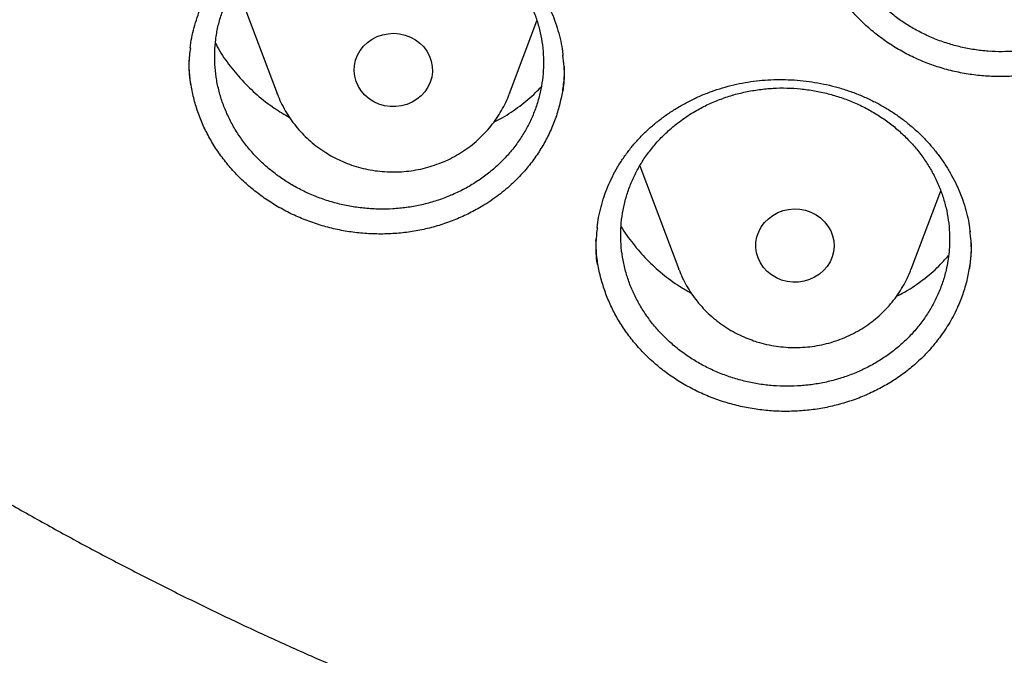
# Model space of a CAD drawing. Header units: millimetres. Extents: x 8 to 795, y 12 to 1770.
# Tile 75 of 136: x 374.43 to 384.5, y 1588.02 to 1594.52. Entities that reach past the tile are written whole.
import ezdxf

# ---------------------------------------------------------------- set-up
doc = ezdxf.new("R2010")
doc.units = ezdxf.units.MM

msp = doc.modelspace()

# ---------------------------------------------------------------- linework, layer by layer
at = {"color": 7, "linetype": 'Continuous', "lineweight": 30}
for p, q in [((376.644, 1594.891), (377.067, 1593.768)), ((379.443, 1593.768), (379.724, 1594.514)), ((377.068, 1593.764), (377.067, 1593.768)), ((379.443, 1593.768), (379.441, 1593.763)), ((380.776, 1593.029), (381.174, 1591.971)), ((383.551, 1591.971), (383.853, 1592.774)), ((380.327, 1592.255), (380.328, 1592.281)), ((381.176, 1591.966), (381.174, 1591.971)), ((383.551, 1591.971), (383.549, 1591.967))]:
    msp.add_line(p, q, dxfattribs=at)
at = {"color": 7, "linetype": 'Continuous', "lineweight": 30, "flags": 128}
for points in [[(378.055, 1593.684), (378.007, 1593.715), (377.964, 1593.752), (377.927, 1593.795), (377.897, 1593.842), (377.875, 1593.893), (377.861, 1593.946), (377.855, 1594), (377.858, 1594.055), (377.869, 1594.109), (377.889, 1594.16), (377.916, 1594.209), (377.951, 1594.253), (377.992, 1594.292), (378.038, 1594.325), (378.09, 1594.351), (378.144, 1594.37), (378.202, 1594.381), (378.26, 1594.385), (378.318, 1594.38), (378.375, 1594.367), (378.429, 1594.347), (378.48, 1594.32), (378.526, 1594.286), (378.566, 1594.246), (378.599, 1594.201), (378.625, 1594.152), (378.643, 1594.1), (378.653, 1594.046), (378.655, 1593.991), (378.647, 1593.937), (378.632, 1593.884), (378.608, 1593.834), (378.577, 1593.787), (378.54, 1593.746), (378.496, 1593.71), (378.446, 1593.68), (378.393, 1593.657), (378.337, 1593.642), (378.279, 1593.635), (378.221, 1593.636), (378.163, 1593.644), (378.108, 1593.661), (378.055, 1593.684)], [(382.226, 1591.86), (382.172, 1591.882), (382.123, 1591.912), (382.079, 1591.948), (382.041, 1591.989), (382.01, 1592.035), (381.986, 1592.086), (381.97, 1592.138), (381.963, 1592.193), (381.964, 1592.247), (381.974, 1592.302), (381.992, 1592.354), (382.018, 1592.403), (382.051, 1592.448), (382.091, 1592.488), (382.136, 1592.522), (382.187, 1592.55), (382.241, 1592.57), (382.298, 1592.583), (382.356, 1592.588), (382.414, 1592.585), (382.471, 1592.574), (382.526, 1592.555), (382.578, 1592.529), (382.625, 1592.496), (382.666, 1592.457), (382.7, 1592.413), (382.728, 1592.365), (382.748, 1592.313), (382.759, 1592.26), (382.762, 1592.205), (382.757, 1592.15), (382.743, 1592.097), (382.721, 1592.046), (382.692, 1591.999), (382.655, 1591.956), (382.612, 1591.919), (382.564, 1591.888), (382.511, 1591.864), (382.456, 1591.848), (382.398, 1591.839), (382.34, 1591.838), (382.282, 1591.845), (382.226, 1591.86)]]:
    msp.add_lwpolyline(points, dxfattribs=at)
at = {"color": 7, "linetype": 'Continuous', "lineweight": 30}
for points, knots in [([(356.404, 1618.228), (356.401, 1618.193), (356.397, 1618.123), (356.39, 1618.006), (356.384, 1617.881), (356.376, 1617.75), (356.368, 1617.609), (356.36, 1617.457), (356.351, 1617.279), (356.343, 1617.07), (356.334, 1616.829), (356.327, 1616.54), (356.322, 1616.199), (356.321, 1615.8), (356.326, 1615.372), (356.337, 1614.912), (356.357, 1614.426), (356.386, 1613.925), (356.423, 1613.42), (356.468, 1612.918), (356.522, 1612.416), (356.583, 1611.917), (356.67, 1611.292), (356.792, 1610.543), (356.959, 1609.673), (357.111, 1608.984), (357.234, 1608.473), (357.319, 1608.138), (357.407, 1607.808), (357.494, 1607.494), (357.578, 1607.202), (357.657, 1606.937), (357.73, 1606.698), (357.797, 1606.485), (357.857, 1606.299), (357.91, 1606.138), (357.955, 1606.004), (357.99, 1605.9), (358.017, 1605.82), (358.041, 1605.751), (358.067, 1605.676), (358.098, 1605.587), (358.135, 1605.483), (358.181, 1605.354), (358.238, 1605.196), (358.308, 1605.009), (358.387, 1604.8), (358.476, 1604.569), (358.576, 1604.316), (358.686, 1604.047), (358.801, 1603.77), (358.963, 1603.392), (359.173, 1602.922), (359.436, 1602.364), (359.735, 1601.758), (360.074, 1601.109), (360.455, 1600.421), (360.847, 1599.753), (361.288, 1599.039), (361.786, 1598.279), (362.348, 1597.475), (362.935, 1596.687), (363.471, 1596.009), (363.952, 1595.43), (364.374, 1594.942), (364.819, 1594.447), (365.288, 1593.946), (365.747, 1593.476), (366.192, 1593.037), (366.62, 1592.629), (367.066, 1592.22), (367.527, 1591.811), (367.942, 1591.457), (368.296, 1591.164), (368.578, 1590.935), (368.842, 1590.726), (369.086, 1590.535), (369.311, 1590.363), (369.507, 1590.216), (369.675, 1590.091), (369.818, 1589.987), (369.945, 1589.894), (370.05, 1589.819), (370.132, 1589.76), (370.19, 1589.718), (370.24, 1589.683), (370.296, 1589.643), (370.372, 1589.59), (370.472, 1589.52), (370.595, 1589.435), (370.74, 1589.336), (370.907, 1589.222), (371.187, 1589.035), (371.575, 1588.782), (372.071, 1588.469), (372.581, 1588.16), (373.104, 1587.854), (373.642, 1587.553), (374.226, 1587.238), (374.861, 1586.913), (375.547, 1586.578), (376.246, 1586.256), (376.987, 1585.934), (377.764, 1585.617), (378.576, 1585.309), (379.383, 1585.024), (380.185, 1584.762), (380.977, 1584.524), (381.758, 1584.308), (382.527, 1584.113), (383.294, 1583.935), (384.138, 1583.759), (385.063, 1583.589), (386.071, 1583.433), (387.082, 1583.304), (388.097, 1583.203), (389.115, 1583.13), (390.134, 1583.084), (391.155, 1583.068), (392.175, 1583.079), (393.195, 1583.119), (394.213, 1583.186), (395.229, 1583.282), (396.242, 1583.406), (397.253, 1583.557), (398.256, 1583.736), (399.25, 1583.941), (400.236, 1584.173), (401.22, 1584.433), (402.128, 1584.701), (402.965, 1584.97), (403.734, 1585.236), (404.508, 1585.524), (405.294, 1585.838), (406.092, 1586.179), (406.9, 1586.547), (407.712, 1586.943), (408.528, 1587.366), (409.189, 1587.731), (409.692, 1588.021), (410.03, 1588.222), (410.348, 1588.414), (410.643, 1588.598), (410.916, 1588.77), (411.166, 1588.932), (411.394, 1589.082), (411.602, 1589.222), (411.786, 1589.347), (411.947, 1589.457), (412.085, 1589.553), (412.204, 1589.637), (412.299, 1589.704), (412.381, 1589.762), (412.463, 1589.821), (412.559, 1589.89), (412.674, 1589.973), (412.805, 1590.069), (412.954, 1590.18), (413.117, 1590.302), (413.289, 1590.432), (413.467, 1590.569), (413.649, 1590.711), (413.907, 1590.915), (414.243, 1591.186), (414.66, 1591.534), (415.092, 1591.907), (415.538, 1592.305), (415.997, 1592.73), (416.42, 1593.136), (416.805, 1593.519), (417.145, 1593.867), (417.475, 1594.216), (417.79, 1594.558), (418.089, 1594.89), (418.386, 1595.231), (418.681, 1595.578), (418.972, 1595.93), (419.242, 1596.266), (419.494, 1596.588), (419.728, 1596.894), (419.946, 1597.185), (420.144, 1597.458), (420.331, 1597.719), (420.517, 1597.985), (420.713, 1598.269), (420.92, 1598.579), (421.139, 1598.915), (421.369, 1599.277), (421.609, 1599.667), (421.858, 1600.084), (422.094, 1600.494), (422.317, 1600.895), (422.526, 1601.283), (422.736, 1601.684), (422.939, 1602.089), (423.138, 1602.498), (423.328, 1602.905), (423.509, 1603.306), (423.674, 1603.687), (423.824, 1604.046), (423.961, 1604.382), (424.084, 1604.697), (424.195, 1604.989), (424.28, 1605.22), (424.342, 1605.391), (424.383, 1605.505), (424.417, 1605.6), (424.443, 1605.677), (424.465, 1605.739), (424.486, 1605.801), (424.512, 1605.877), (424.547, 1605.978), (424.588, 1606.103), (424.646, 1606.276), (424.716, 1606.495), (424.799, 1606.758), (424.884, 1607.038), (424.971, 1607.334), (425.067, 1607.674), (425.171, 1608.063), (425.283, 1608.502), (425.394, 1608.967), (425.495, 1609.42), (425.586, 1609.858), (425.667, 1610.279), (425.744, 1610.713), (425.832, 1611.249), (425.922, 1611.874), (426.007, 1612.576), (426.074, 1613.257), (426.124, 1613.914), (426.159, 1614.548), (426.181, 1615.159), (426.188, 1615.655), (426.189, 1616.044), (426.186, 1616.329), (426.181, 1616.608), (426.174, 1616.875), (426.165, 1617.128), (426.155, 1617.375), (426.144, 1617.614), (426.132, 1617.841), (426.119, 1618.043), (426.11, 1618.17), (426.106, 1618.228)], [0, 0, 0, 0, 0.000951, 0.00193, 0.003036, 0.004253, 0.00557, 0.006974, 0.008466, 0.010552, 0.012788, 0.015174, 0.018604, 0.022304, 0.026272, 0.03051, 0.035109, 0.039809, 0.0445, 0.049182, 0.053854, 0.058517, 0.063171, 0.071403, 0.079606, 0.08778, 0.090983, 0.094182, 0.097376, 0.100428, 0.103231, 0.105785, 0.10809, 0.110147, 0.111955, 0.113514, 0.114824, 0.115886, 0.116546, 0.117156, 0.117891, 0.118757, 0.119771, 0.120935, 0.122551, 0.124388, 0.126447, 0.128728, 0.13123, 0.133951, 0.136743, 0.139516, 0.145262, 0.150923, 0.1565, 0.163835, 0.171017, 0.178053, 0.185051, 0.193962, 0.202877, 0.211797, 0.220722, 0.226386, 0.232222, 0.238234, 0.244421, 0.250785, 0.255992, 0.261311, 0.266742, 0.272286, 0.27791, 0.281398, 0.284647, 0.287657, 0.290428, 0.29296, 0.295254, 0.296996, 0.29857, 0.299975, 0.301212, 0.302031, 0.302668, 0.303134, 0.303663, 0.304513, 0.305603, 0.306932, 0.308499, 0.310306, 0.312352, 0.317473, 0.322689, 0.327986, 0.333366, 0.338829, 0.344373, 0.351014, 0.357768, 0.364616, 0.371408, 0.379162, 0.386804, 0.394332, 0.401748, 0.409052, 0.416116, 0.423071, 0.429942, 0.436807, 0.445722, 0.454637, 0.463552, 0.472466, 0.481381, 0.490295, 0.49921, 0.508124, 0.517039, 0.525953, 0.534868, 0.543782, 0.552714, 0.561687, 0.570523, 0.5794, 0.588318, 0.597277, 0.604345, 0.611477, 0.618749, 0.626162, 0.633856, 0.641697, 0.649684, 0.657818, 0.6661, 0.66977, 0.673275, 0.676573, 0.679664, 0.682548, 0.68518, 0.687613, 0.689846, 0.691879, 0.693552, 0.69506, 0.696371, 0.697452, 0.698185, 0.699064, 0.700127, 0.701375, 0.702837, 0.704492, 0.706336, 0.708286, 0.710293, 0.712359, 0.714483, 0.719094, 0.723957, 0.729073, 0.73444, 0.74006, 0.745932, 0.750271, 0.754723, 0.75908, 0.763275, 0.767308, 0.77118, 0.775537, 0.779669, 0.783578, 0.787262, 0.79079, 0.794084, 0.797145, 0.799974, 0.80285, 0.805987, 0.809384, 0.813035, 0.816945, 0.821115, 0.825545, 0.830235, 0.834102, 0.838129, 0.842317, 0.846532, 0.850561, 0.854837, 0.85888, 0.862688, 0.866263, 0.869603, 0.87271, 0.875584, 0.878223, 0.879511, 0.880626, 0.881559, 0.88231, 0.882879, 0.883358, 0.884118, 0.885104, 0.886317, 0.887757, 0.890141, 0.892693, 0.895393, 0.898242, 0.901239, 0.905195, 0.909383, 0.913804, 0.918457, 0.922275, 0.926237, 0.930343, 0.934543, 0.941328, 0.94789, 0.954228, 0.960343, 0.966236, 0.971905, 0.977351, 0.980059, 0.98271, 0.985301, 0.987816, 0.990158, 0.992312, 0.994612, 0.996657, 0.99845, 1, 1, 1, 1]), ([(358.964, 1612.16), (358.968, 1612.131), (358.989, 1611.947), (359.035, 1611.609), (359.104, 1611.146), (359.181, 1610.684), (359.265, 1610.223), (359.357, 1609.764), (359.456, 1609.306), (359.562, 1608.849), (359.677, 1608.394), (359.798, 1607.94), (359.927, 1607.489), (360.064, 1607.039), (360.207, 1606.591), (360.358, 1606.146), (360.516, 1605.702), (360.682, 1605.261), (360.854, 1604.823), (361.034, 1604.387), (361.221, 1603.953), (361.415, 1603.522), (361.616, 1603.095), (361.824, 1602.67), (362.039, 1602.248), (362.26, 1601.829), (362.489, 1601.414), (362.724, 1601.001), (362.966, 1600.593), (363.215, 1600.187), (363.47, 1599.786), (363.731, 1599.388), (364, 1598.994), (364.274, 1598.604), (364.555, 1598.218), (364.842, 1597.836), (365.136, 1597.458), (365.435, 1597.084), (365.741, 1596.715), (366.053, 1596.35), (366.37, 1595.99), (366.694, 1595.634), (367.023, 1595.283), (367.358, 1594.937), (367.698, 1594.595), (368.044, 1594.259), (368.395, 1593.927), (368.752, 1593.601), (369.114, 1593.28), (369.482, 1592.964), (369.854, 1592.653), (370.232, 1592.348), (370.614, 1592.048), (371.001, 1591.754), (371.393, 1591.466), (371.79, 1591.183), (372.191, 1590.906), (372.597, 1590.634), (373.007, 1590.369), (373.422, 1590.109), (373.84, 1589.855), (374.263, 1589.608), (374.69, 1589.367), (375.12, 1589.131), (375.555, 1588.902), (375.993, 1588.68), (376.434, 1588.463), (376.879, 1588.253), (377.328, 1588.049), (377.78, 1587.852), (378.235, 1587.662), (378.693, 1587.478), (379.154, 1587.3), (379.618, 1587.129), (380.084, 1586.965), (380.553, 1586.808), (381.025, 1586.657), (381.499, 1586.514), (381.975, 1586.377), (382.454, 1586.247), (382.935, 1586.123), (383.417, 1586.007), (383.902, 1585.898), (384.388, 1585.796), (384.876, 1585.7), (385.365, 1585.612), (385.856, 1585.531), (386.348, 1585.457), (386.841, 1585.39), (387.335, 1585.33), (387.83, 1585.277), (388.326, 1585.231), (388.822, 1585.193), (389.319, 1585.161), (389.817, 1585.137), (390.315, 1585.12), (390.813, 1585.11), (391.311, 1585.107), (391.809, 1585.111), (392.307, 1585.123), (392.805, 1585.142), (393.303, 1585.168), (393.8, 1585.201), (394.296, 1585.241), (394.792, 1585.288), (395.287, 1585.343), (395.781, 1585.404), (396.273, 1585.473), (396.765, 1585.549), (397.255, 1585.631), (397.744, 1585.721), (398.232, 1585.818), (398.718, 1585.922), (399.202, 1586.033), (399.684, 1586.151), (400.164, 1586.275), (400.642, 1586.407), (401.118, 1586.545), (401.592, 1586.691), (402.063, 1586.843), (402.531, 1587.002), (402.997, 1587.167), (403.461, 1587.34), (403.921, 1587.519), (404.378, 1587.704), (404.832, 1587.896), (405.284, 1588.095), (405.731, 1588.3), (406.176, 1588.511), (406.617, 1588.729), (407.054, 1588.953), (407.487, 1589.184), (407.917, 1589.421), (408.343, 1589.663), (408.765, 1589.912), (409.182, 1590.167), (409.596, 1590.428), (410.005, 1590.695), (410.41, 1590.968), (410.81, 1591.246), (411.206, 1591.53), (411.597, 1591.82), (411.983, 1592.116), (412.364, 1592.417), (412.74, 1592.723), (413.112, 1593.035), (413.478, 1593.352), (413.839, 1593.674), (414.194, 1594.002), (414.545, 1594.334), (414.889, 1594.672), (415.229, 1595.015), (415.562, 1595.362), (415.89, 1595.714), (416.212, 1596.071), (416.528, 1596.432), (416.839, 1596.798), (417.143, 1597.168), (417.441, 1597.543), (417.733, 1597.922), (418.019, 1598.305), (418.298, 1598.692), (418.572, 1599.083), (418.838, 1599.478), (419.099, 1599.877), (419.352, 1600.279), (419.599, 1600.685), (419.84, 1601.095), (420.074, 1601.508), (420.301, 1601.924), (420.521, 1602.343), (420.734, 1602.766), (420.94, 1603.191), (421.14, 1603.62), (421.332, 1604.051), (421.517, 1604.485), (421.695, 1604.922), (421.866, 1605.361), (422.03, 1605.803), (422.187, 1606.247), (422.336, 1606.693), (422.478, 1607.141), (422.613, 1607.591), (422.74, 1608.043), (422.86, 1608.497), (422.972, 1608.953), (423.077, 1609.41), (423.175, 1609.868), (423.265, 1610.328), (423.347, 1610.789), (423.423, 1611.251), (423.49, 1611.715), (423.537, 1612.07), (423.559, 1612.272), (423.564, 1612.318)], [0, 0, 0, 0, 0.000972, 0.00622, 0.011468, 0.016716, 0.021964, 0.027212, 0.03246, 0.037709, 0.042957, 0.048205, 0.053453, 0.058702, 0.06395, 0.069198, 0.074447, 0.079695, 0.084943, 0.090192, 0.095441, 0.100689, 0.105938, 0.111186, 0.116435, 0.121684, 0.126933, 0.132182, 0.13743, 0.142679, 0.147928, 0.153177, 0.158426, 0.163676, 0.168925, 0.174174, 0.179423, 0.184673, 0.189922, 0.195171, 0.200421, 0.20567, 0.21092, 0.21617, 0.221419, 0.226669, 0.231919, 0.237169, 0.242418, 0.247668, 0.252918, 0.258168, 0.263418, 0.268668, 0.273918, 0.279169, 0.284419, 0.289669, 0.294919, 0.30017, 0.30542, 0.31067, 0.315921, 0.321171, 0.326422, 0.331672, 0.336923, 0.342173, 0.347424, 0.352674, 0.357925, 0.363176, 0.368426, 0.373677, 0.378928, 0.384178, 0.389429, 0.39468, 0.399931, 0.405182, 0.410432, 0.415683, 0.420934, 0.426185, 0.431436, 0.436687, 0.441938, 0.447189, 0.45244, 0.457691, 0.462942, 0.468193, 0.473444, 0.478694, 0.483945, 0.489196, 0.494447, 0.499698, 0.504949, 0.5102, 0.515451, 0.520702, 0.525953, 0.531204, 0.536455, 0.541706, 0.546957, 0.552208, 0.557459, 0.56271, 0.567961, 0.573212, 0.578463, 0.583714, 0.588965, 0.594216, 0.599467, 0.604718, 0.609968, 0.615219, 0.62047, 0.625721, 0.630972, 0.636222, 0.641473, 0.646724, 0.651975, 0.657225, 0.662476, 0.667726, 0.672977, 0.678228, 0.683478, 0.688729, 0.693979, 0.69923, 0.70448, 0.70973, 0.714981, 0.720231, 0.725481, 0.730732, 0.735982, 0.741232, 0.746482, 0.751732, 0.756982, 0.762232, 0.767482, 0.772732, 0.777982, 0.783232, 0.788481, 0.793731, 0.798981, 0.80423, 0.80948, 0.81473, 0.819979, 0.825228, 0.830478, 0.835727, 0.840976, 0.846226, 0.851475, 0.856724, 0.861973, 0.867222, 0.872471, 0.87772, 0.882969, 0.888218, 0.893467, 0.898715, 0.903964, 0.909213, 0.914461, 0.91971, 0.924958, 0.930207, 0.935455, 0.940704, 0.945952, 0.9512, 0.956449, 0.961697, 0.966945, 0.972193, 0.977442, 0.98269, 0.987938, 0.993186, 0.998434, 1, 1, 1, 1]), ([(383.259, 1596.812), (383.227, 1596.781), (383.164, 1596.72), (383.079, 1596.618), (383.002, 1596.509), (382.936, 1596.394), (382.881, 1596.276), (382.838, 1596.154), (382.806, 1596.028), (382.785, 1595.9), (382.777, 1595.771), (382.78, 1595.642), (382.796, 1595.513), (382.823, 1595.385), (382.862, 1595.261), (382.912, 1595.14), (382.973, 1595.022), (383.045, 1594.91), (383.127, 1594.804), (383.217, 1594.705), (383.318, 1594.612), (383.426, 1594.527), (383.542, 1594.451), (383.663, 1594.385), (383.791, 1594.327), (383.923, 1594.28), (384.059, 1594.243), (384.197, 1594.216), (384.339, 1594.2), (384.481, 1594.195), (384.622, 1594.201), (384.761, 1594.218), (384.9, 1594.246), (385.035, 1594.284), (385.166, 1594.332), (385.291, 1594.39), (385.411, 1594.458), (385.524, 1594.535), (385.63, 1594.62), (385.726, 1594.713), (385.815, 1594.814), (385.894, 1594.921), (385.962, 1595.034), (386.019, 1595.15), (386.066, 1595.273), (386.101, 1595.398), (386.124, 1595.525), (386.135, 1595.653), (386.135, 1595.783), (386.123, 1595.912), (386.098, 1596.04), (386.063, 1596.164), (386.015, 1596.287), (385.956, 1596.406), (385.887, 1596.519), (385.808, 1596.627), (385.719, 1596.729), (385.621, 1596.823), (385.515, 1596.91), (385.402, 1596.987), (385.281, 1597.057), (385.154, 1597.117), (385.023, 1597.166), (384.889, 1597.206), (384.75, 1597.235), (384.609, 1597.254), (384.468, 1597.261), (384.327, 1597.258), (384.186, 1597.244), (384.047, 1597.219), (383.911, 1597.183), (383.78, 1597.138), (383.653, 1597.082), (383.521, 1597.01), (383.387, 1596.922), (383.302, 1596.849), (383.259, 1596.812)], [0, 0, 0, 0, 0.013194, 0.02648, 0.040055, 0.053729, 0.066971, 0.080305, 0.093783, 0.107458, 0.120653, 0.134037, 0.147516, 0.161192, 0.174432, 0.187766, 0.201242, 0.214916, 0.228162, 0.241502, 0.254949, 0.268616, 0.281857, 0.29519, 0.30863, 0.322291, 0.335527, 0.348856, 0.362292, 0.375948, 0.389184, 0.402513, 0.415948, 0.429604, 0.442844, 0.456176, 0.469616, 0.483276, 0.496522, 0.509861, 0.523307, 0.536973, 0.550225, 0.56357, 0.577022, 0.590694, 0.603889, 0.617273, 0.630752, 0.644428, 0.65767, 0.671004, 0.684482, 0.698157, 0.711405, 0.724747, 0.738196, 0.751865, 0.765108, 0.778443, 0.791885, 0.805548, 0.818785, 0.832115, 0.845551, 0.859209, 0.872444, 0.885773, 0.899208, 0.912863, 0.926101, 0.939433, 0.95287, 0.966528, 0.983172, 1, 1, 1, 1]), ([(376.981, 1595.446), (376.998, 1595.455), (377.046, 1595.485), (377.131, 1595.529), (377.236, 1595.578), (377.345, 1595.62), (377.458, 1595.656), (377.573, 1595.686), (377.692, 1595.71), (377.811, 1595.727), (377.932, 1595.737), (378.054, 1595.74), (378.174, 1595.737), (378.294, 1595.726), (378.413, 1595.709), (378.529, 1595.685), (378.643, 1595.655), (378.755, 1595.618), (378.866, 1595.574), (378.975, 1595.524), (379.081, 1595.468), (379.183, 1595.406), (379.281, 1595.338), (379.374, 1595.265), (379.462, 1595.188), (379.543, 1595.107), (379.618, 1595.022), (379.686, 1594.934), (379.748, 1594.842), (379.804, 1594.747), (379.853, 1594.647), (379.896, 1594.545), (379.932, 1594.44), (379.961, 1594.333), (379.981, 1594.238), (379.988, 1594.18), (379.99, 1594.158)], [0, 0, 0, 0, 0.014946, 0.044644, 0.074476, 0.104504, 0.134706, 0.165049, 0.19549, 0.225979, 0.256449, 0.286836, 0.317089, 0.347162, 0.377021, 0.406623, 0.436034, 0.465762, 0.495815, 0.526137, 0.556656, 0.587294, 0.617965, 0.648554, 0.678983, 0.709182, 0.739097, 0.768713, 0.798277, 0.828219, 0.85845, 0.888929, 0.919609, 0.950433, 0.98134, 1, 1, 1, 1]), ([(386.054, 1594.728), (386.024, 1594.688), (385.964, 1594.608), (385.86, 1594.497), (385.745, 1594.393), (385.6, 1594.282), (385.421, 1594.173), (385.228, 1594.085), (385.051, 1594.025), (384.895, 1593.985), (384.737, 1593.958), (384.575, 1593.943), (384.413, 1593.941), (384.252, 1593.951), (384.093, 1593.973), (383.935, 1594.007), (383.78, 1594.054), (383.631, 1594.112), (383.488, 1594.181), (383.351, 1594.261), (383.222, 1594.352), (383.101, 1594.451), (382.991, 1594.559), (382.89, 1594.676), (382.801, 1594.8), (382.723, 1594.93), (382.658, 1595.065), (382.604, 1595.205), (382.564, 1595.349), (382.539, 1595.495), (382.526, 1595.615), (382.527, 1595.687), (382.528, 1595.71)], [0, 0, 0, 0, 0.032317, 0.064861, 0.098108, 0.131597, 0.180313, 0.229822, 0.263371, 0.295759, 0.328438, 0.36135, 0.394803, 0.4271, 0.459682, 0.492496, 0.525845, 0.558203, 0.590847, 0.623725, 0.657142, 0.689476, 0.722096, 0.754948, 0.788337, 0.820703, 0.853356, 0.886241, 0.919662, 0.952033, 0.984689, 1, 1, 1, 1]), ([(376.926, 1595.225), (376.893, 1595.195), (376.829, 1595.135), (376.742, 1595.035), (376.664, 1594.927), (376.596, 1594.814), (376.539, 1594.697), (376.494, 1594.577), (376.459, 1594.451), (376.437, 1594.323), (376.427, 1594.194), (376.428, 1594.066), (376.441, 1593.936), (376.467, 1593.808), (376.504, 1593.683), (376.552, 1593.561), (376.612, 1593.442), (376.682, 1593.328), (376.762, 1593.221), (376.852, 1593.119), (376.951, 1593.024), (377.058, 1592.938), (377.173, 1592.859), (377.293, 1592.79), (377.421, 1592.73), (377.553, 1592.68), (377.688, 1592.64), (377.826, 1592.611), (377.968, 1592.592), (378.11, 1592.584), (378.251, 1592.587), (378.391, 1592.6), (378.531, 1592.625), (378.666, 1592.66), (378.798, 1592.706), (378.924, 1592.761), (379.046, 1592.826), (379.161, 1592.901), (379.268, 1592.984), (379.366, 1593.074), (379.456, 1593.173), (379.537, 1593.279), (379.607, 1593.39), (379.666, 1593.505), (379.715, 1593.626), (379.752, 1593.751), (379.777, 1593.877), (379.79, 1594.005), (379.792, 1594.135), (379.781, 1594.265), (379.759, 1594.392), (379.725, 1594.518), (379.679, 1594.642), (379.622, 1594.761), (379.554, 1594.876), (379.477, 1594.985), (379.389, 1595.089), (379.292, 1595.185), (379.187, 1595.274), (379.075, 1595.354), (378.955, 1595.426), (378.829, 1595.489), (378.699, 1595.541), (378.565, 1595.583), (378.426, 1595.616), (378.285, 1595.637), (378.144, 1595.648), (378.003, 1595.648), (377.861, 1595.636), (377.722, 1595.614), (377.585, 1595.582), (377.453, 1595.539), (377.324, 1595.486), (377.191, 1595.418), (377.055, 1595.332), (376.969, 1595.261), (376.926, 1595.225)], [0, 0, 0, 0, 0.013197, 0.026486, 0.040064, 0.053741, 0.066939, 0.080227, 0.093805, 0.107483, 0.120727, 0.134063, 0.147544, 0.161221, 0.174459, 0.187814, 0.201264, 0.214936, 0.228166, 0.241513, 0.254956, 0.268619, 0.281843, 0.295183, 0.308619, 0.322275, 0.335497, 0.348835, 0.362268, 0.375921, 0.389145, 0.402486, 0.415922, 0.429578, 0.442809, 0.456156, 0.469599, 0.483262, 0.496501, 0.509856, 0.523307, 0.536978, 0.550222, 0.563559, 0.577039, 0.590716, 0.603913, 0.617201, 0.630779, 0.644457, 0.657697, 0.671031, 0.684507, 0.698181, 0.711414, 0.724763, 0.738208, 0.751874, 0.7651, 0.778442, 0.791879, 0.805537, 0.818759, 0.832097, 0.845531, 0.859184, 0.872407, 0.885746, 0.899181, 0.912835, 0.926064, 0.939409, 0.952849, 0.96651, 0.983162, 1, 1, 1, 1]), ([(376.177, 1594.234), (376.177, 1594.234), (376.18, 1594.27), (376.193, 1594.34), (376.216, 1594.444), (376.248, 1594.547), (376.286, 1594.648), (376.332, 1594.748), (376.386, 1594.845), (376.446, 1594.94), (376.513, 1595.031), (376.586, 1595.118), (376.665, 1595.2), (376.749, 1595.278), (376.838, 1595.349), (376.916, 1595.405), (376.965, 1595.435), (376.981, 1595.446)], [0, 0, 0, 0, 0.000235, 0.073567, 0.146294, 0.219308, 0.293068, 0.367336, 0.441997, 0.51692, 0.591964, 0.666947, 0.741716, 0.816148, 0.89014, 0.96362, 1, 1, 1, 1]), ([(376.436, 1594.285), (376.442, 1594.273), (376.478, 1594.198), (376.568, 1594.069), (376.704, 1593.903), (376.861, 1593.752), (377.024, 1593.624), (377.141, 1593.555), (377.193, 1593.524)], [0, 0, 0, 0, 0.039477, 0.238359, 0.437874, 0.636756, 0.835745, 1, 1, 1, 1]), ([(376.18, 1594.237), (376.176, 1594.21), (376.163, 1594.12), (376.162, 1593.993), (376.175, 1593.893), (376.18, 1593.859)], [0, 0, 0, 0, 0.2120415, 0.726596, 1, 1, 1, 1]), ([(379.17, 1592.618), (379.125, 1592.593), (379.036, 1592.542), (378.892, 1592.478), (378.742, 1592.423), (378.587, 1592.381), (378.429, 1592.351), (378.269, 1592.334), (378.106, 1592.329), (377.943, 1592.336), (377.782, 1592.356), (377.624, 1592.388), (377.468, 1592.433), (377.316, 1592.488), (377.171, 1592.555), (377.033, 1592.633), (376.901, 1592.721), (376.778, 1592.819), (376.664, 1592.925), (376.561, 1593.04), (376.467, 1593.162), (376.386, 1593.291), (376.316, 1593.425), (376.26, 1593.563), (376.215, 1593.707), (376.185, 1593.852), (376.168, 1593.988), (376.167, 1594.074), (376.167, 1594.111)], [0, 0, 0, 0, 0.038194, 0.076655, 0.115948, 0.155525, 0.193783, 0.232314, 0.271692, 0.311355, 0.349632, 0.388252, 0.427148, 0.466683, 0.504851, 0.543355, 0.582132, 0.621543, 0.659791, 0.698378, 0.73724, 0.776739, 0.814974, 0.853547, 0.892394, 0.931875, 0.970164, 1, 1, 1, 1]), ([(379.989, 1593.784), (379.993, 1593.806), (380.006, 1593.892), (380.007, 1594.019), (379.994, 1594.122), (379.989, 1594.161)], [0, 0, 0, 0, 0.173679, 0.69206, 1, 1, 1, 1]), ([(380.003, 1594.045), (380.002, 1593.996), (380, 1593.899), (379.979, 1593.755), (379.946, 1593.612), (379.899, 1593.471), (379.839, 1593.334), (379.766, 1593.203), (379.683, 1593.08), (379.587, 1592.962), (379.471, 1592.843), (379.334, 1592.725), (379.225, 1592.654), (379.17, 1592.618)], [0, 0, 0, 0, 0.086113, 0.1719135, 0.258313, 0.3456415, 0.434245, 0.520007, 0.6065195, 0.6936471, 0.7822013, 0.8904963, 1, 1, 1, 1]), ([(380.64, 1593.154), (380.651, 1593.169), (380.683, 1593.212), (380.743, 1593.282), (380.82, 1593.363), (380.903, 1593.439), (380.993, 1593.511), (381.087, 1593.578), (381.186, 1593.64), (381.29, 1593.696), (381.397, 1593.747), (381.508, 1593.791), (381.621, 1593.828), (381.736, 1593.859), (381.852, 1593.883), (381.969, 1593.9), (382.086, 1593.91), (382.205, 1593.914), (382.325, 1593.91), (382.446, 1593.901), (382.567, 1593.884), (382.687, 1593.861), (382.805, 1593.831), (382.921, 1593.794), (383.033, 1593.752), (383.141, 1593.703), (383.245, 1593.649), (383.344, 1593.59), (383.439, 1593.526), (383.529, 1593.455), (383.615, 1593.38), (383.697, 1593.299), (383.773, 1593.213), (383.844, 1593.123), (383.908, 1593.029), (383.966, 1592.932), (384.017, 1592.832), (384.06, 1592.73), (384.097, 1592.627), (384.125, 1592.522), (384.144, 1592.431), (384.15, 1592.375), (384.153, 1592.354)], [0, 0, 0, 0, 0.012618, 0.037909, 0.063304, 0.088851, 0.114532, 0.140318, 0.166176, 0.192063, 0.21792, 0.2437, 0.269359, 0.29486, 0.320173, 0.345263, 0.370188, 0.395352, 0.420784, 0.446436, 0.472248, 0.498152, 0.524073, 0.549915, 0.57561, 0.601097, 0.626331, 0.651297, 0.676203, 0.701407, 0.726844, 0.752483, 0.778283, 0.804198, 0.830181, 0.856178, 0.882131, 0.908001, 0.933758, 0.959384, 0.984856, 1, 1, 1, 1]), ([(379.285, 1593.478), (379.313, 1593.492), (379.406, 1593.539), (379.549, 1593.639), (379.682, 1593.746), (379.748, 1593.818), (379.767, 1593.839)], [0, 0, 0, 0, 0.152381, 0.505109, 0.858963, 1, 1, 1, 1]), ([(381.066, 1593.386), (381.034, 1593.356), (380.97, 1593.295), (380.885, 1593.194), (380.807, 1593.086), (380.741, 1592.972), (380.686, 1592.855), (380.642, 1592.733), (380.609, 1592.608), (380.588, 1592.48), (380.579, 1592.352), (380.582, 1592.224), (380.597, 1592.095), (380.624, 1591.967), (380.662, 1591.843), (380.712, 1591.722), (380.773, 1591.604), (380.845, 1591.492), (380.926, 1591.386), (381.017, 1591.286), (381.117, 1591.193), (381.226, 1591.108), (381.341, 1591.031), (381.462, 1590.964), (381.591, 1590.906), (381.723, 1590.858), (381.859, 1590.82), (381.998, 1590.793), (382.139, 1590.777), (382.281, 1590.771), (382.423, 1590.776), (382.563, 1590.792), (382.702, 1590.818), (382.837, 1590.856), (382.969, 1590.903), (383.094, 1590.96), (383.215, 1591.027), (383.329, 1591.103), (383.435, 1591.187), (383.532, 1591.279), (383.621, 1591.379), (383.7, 1591.485), (383.769, 1591.597), (383.827, 1591.713), (383.874, 1591.835), (383.916, 1591.98), (383.943, 1592.15), (383.947, 1592.322), (383.933, 1592.472), (383.909, 1592.599), (383.874, 1592.724), (383.827, 1592.847), (383.768, 1592.965), (383.699, 1593.079), (383.621, 1593.186), (383.531, 1593.288), (383.433, 1593.383), (383.327, 1593.47), (383.214, 1593.548), (383.093, 1593.618), (382.967, 1593.679), (382.835, 1593.729), (382.701, 1593.769), (382.562, 1593.799), (382.421, 1593.818), (382.279, 1593.827), (382.138, 1593.825), (381.997, 1593.811), (381.857, 1593.787), (381.721, 1593.753), (381.59, 1593.708), (381.461, 1593.653), (381.329, 1593.583), (381.194, 1593.496), (381.109, 1593.423), (381.066, 1593.386)], [0, 0, 0, 0, 0.013196, 0.026484, 0.040061, 0.053738, 0.066983, 0.080319, 0.0938, 0.107476, 0.120674, 0.133963, 0.147541, 0.161219, 0.174461, 0.187795, 0.201273, 0.214948, 0.228183, 0.241534, 0.25498, 0.268648, 0.281875, 0.295218, 0.308657, 0.322316, 0.335539, 0.348877, 0.362311, 0.375965, 0.389188, 0.402527, 0.415961, 0.429615, 0.442843, 0.456187, 0.469626, 0.483286, 0.496521, 0.509873, 0.52332, 0.536987, 0.550229, 0.563564, 0.577043, 0.590717, 0.610584, 0.630768, 0.644446, 0.657689, 0.671025, 0.684505, 0.698181, 0.711418, 0.724772, 0.738221, 0.751891, 0.76512, 0.778466, 0.791907, 0.805568, 0.818791, 0.832131, 0.845566, 0.859221, 0.872443, 0.885782, 0.899215, 0.912869, 0.926094, 0.939437, 0.952874, 0.966531, 0.983173, 1, 1, 1, 1]), ([(377.069, 1593.764), (377.072, 1593.757), (377.085, 1593.72), (377.115, 1593.655), (377.161, 1593.572), (377.213, 1593.492), (377.272, 1593.416), (377.337, 1593.345), (377.407, 1593.279), (377.482, 1593.218), (377.559, 1593.166), (377.611, 1593.136), (377.635, 1593.122)], [0, 0, 0, 0, 0.0262725, 0.1356088, 0.2450607, 0.3546558, 0.4644165, 0.57436, 0.6844976, 0.7948349, 0.9053725, 1, 1, 1, 1]), ([(377.635, 1593.122), (377.654, 1593.112), (377.702, 1593.087), (377.782, 1593.053), (377.875, 1593.021), (377.97, 1592.996), (378.068, 1592.978), (378.166, 1592.968), (378.265, 1592.965), (378.364, 1592.969), (378.462, 1592.981), (378.559, 1593), (378.654, 1593.027), (378.747, 1593.061), (378.837, 1593.101), (378.923, 1593.148), (379.005, 1593.202), (379.083, 1593.261), (379.155, 1593.327), (379.222, 1593.397), (379.283, 1593.472), (379.337, 1593.552), (379.385, 1593.635), (379.419, 1593.706), (379.435, 1593.749), (379.44, 1593.763)], [0, 0, 0, 0, 0.029965, 0.075104, 0.120288, 0.165533, 0.210832, 0.256177, 0.301559, 0.34697, 0.392398, 0.437831, 0.483261, 0.528676, 0.574065, 0.619418, 0.664725, 0.709974, 0.755157, 0.800266, 0.845293, 0.890236, 0.935091, 0.97986, 1, 1, 1, 1]), ([(380.339, 1592.399), (380.344, 1592.433), (380.353, 1592.503), (380.378, 1592.608), (380.409, 1592.714), (380.448, 1592.817), (380.494, 1592.918), (380.547, 1593.015), (380.596, 1593.094), (380.629, 1593.139), (380.64, 1593.154)], [0, 0, 0, 0, 0.126277, 0.261611, 0.396963, 0.531999, 0.666473, 0.800178, 0.932965, 1, 1, 1, 1]), ([(380.34, 1592.402), (380.335, 1592.352), (380.323, 1592.238), (380.325, 1592.109), (380.338, 1592.031), (380.341, 1592.019)], [0, 0, 0, 0, 0.392511, 0.900514, 1, 1, 1, 1]), ([(380.585, 1592.408), (380.585, 1592.407), (380.618, 1592.345), (380.705, 1592.231), (380.843, 1592.068), (381.004, 1591.923), (381.157, 1591.808), (381.261, 1591.749), (381.301, 1591.727)], [0, 0, 0, 0, 0.002981, 0.218844, 0.435396, 0.65126, 0.867259, 1, 1, 1, 1]), ([(384.152, 1591.977), (384.157, 1592.022), (384.169, 1592.132), (384.167, 1592.26), (384.154, 1592.341), (384.151, 1592.357)], [0, 0, 0, 0, 0.356885, 0.871145, 1, 1, 1, 1]), ([(383.84, 1591.269), (383.81, 1591.23), (383.749, 1591.152), (383.642, 1591.043), (383.526, 1590.941), (383.4, 1590.849), (383.266, 1590.768), (383.126, 1590.697), (382.977, 1590.636), (382.824, 1590.588), (382.668, 1590.551), (382.509, 1590.527), (382.347, 1590.515), (382.185, 1590.515), (382.023, 1590.528), (381.865, 1590.553), (381.707, 1590.59), (381.554, 1590.639), (381.405, 1590.699), (381.264, 1590.77), (381.127, 1590.853), (381, 1590.945), (380.881, 1591.046), (380.773, 1591.155), (380.674, 1591.274), (380.586, 1591.398), (380.511, 1591.529), (380.448, 1591.664), (380.397, 1591.805), (380.359, 1591.949), (380.335, 1592.09), (380.33, 1592.182), (380.328, 1592.226)], [0, 0, 0, 0, 0.032867, 0.065962, 0.09977, 0.133822, 0.166814, 0.200286, 0.233998, 0.268202, 0.301242, 0.334518, 0.368063, 0.402159, 0.435098, 0.468269, 0.501705, 0.535687, 0.568684, 0.601912, 0.635408, 0.669453, 0.702423, 0.735625, 0.769092, 0.803107, 0.836115, 0.869356, 0.902862, 0.936915, 0.969937, 1, 1, 1, 1]), ([(384.164, 1592.235), (384.164, 1592.211), (384.165, 1592.138), (384.152, 1592.018), (384.126, 1591.874), (384.086, 1591.731), (384.027, 1591.581), (383.949, 1591.424), (383.877, 1591.321), (383.84, 1591.269)], [0, 0, 0, 0, 0.070177, 0.211021, 0.352847, 0.496192, 0.641626, 0.819815, 1, 1, 1, 1]), ([(383.402, 1591.694), (383.441, 1591.714), (383.544, 1591.768), (383.695, 1591.878), (383.834, 1591.997), (383.906, 1592.08), (383.932, 1592.11)], [0, 0, 0, 0, 0.189565, 0.504588, 0.820616, 1, 1, 1, 1]), ([(381.177, 1591.966), (381.182, 1591.953), (381.197, 1591.911), (381.231, 1591.842), (381.278, 1591.759), (381.332, 1591.68), (381.392, 1591.605), (381.457, 1591.535), (381.529, 1591.47), (381.605, 1591.41), (381.686, 1591.356), (381.772, 1591.309), (381.856, 1591.269), (381.913, 1591.249), (381.94, 1591.239)], [0, 0, 0, 0, 0.037462, 0.125425, 0.213486, 0.301666, 0.389983, 0.478448, 0.567071, 0.655855, 0.744799, 0.8339, 0.92315, 1, 1, 1, 1]), ([(381.94, 1591.239), (381.96, 1591.232), (382.012, 1591.216), (382.097, 1591.195), (382.194, 1591.179), (382.293, 1591.17), (382.392, 1591.168), (382.49, 1591.174), (382.589, 1591.187), (382.685, 1591.208), (382.78, 1591.236), (382.872, 1591.271), (382.961, 1591.313), (383.047, 1591.361), (383.128, 1591.416), (383.205, 1591.477), (383.276, 1591.543), (383.342, 1591.615), (383.401, 1591.691), (383.455, 1591.771), (383.501, 1591.855), (383.532, 1591.921), (383.545, 1591.959), (383.548, 1591.967)], [0, 0, 0, 0, 0.033113, 0.083348, 0.133624, 0.183949, 0.234314, 0.284708, 0.335119, 0.385534, 0.435942, 0.486331, 0.53669, 0.587006, 0.637268, 0.687465, 0.737586, 0.787623, 0.837569, 0.88742, 0.937174, 0.986833, 1, 1, 1, 1])]:
    msp.add_open_spline(points, degree=3, knots=knots, dxfattribs=at)

doc.saveas('drawing.dxf')
